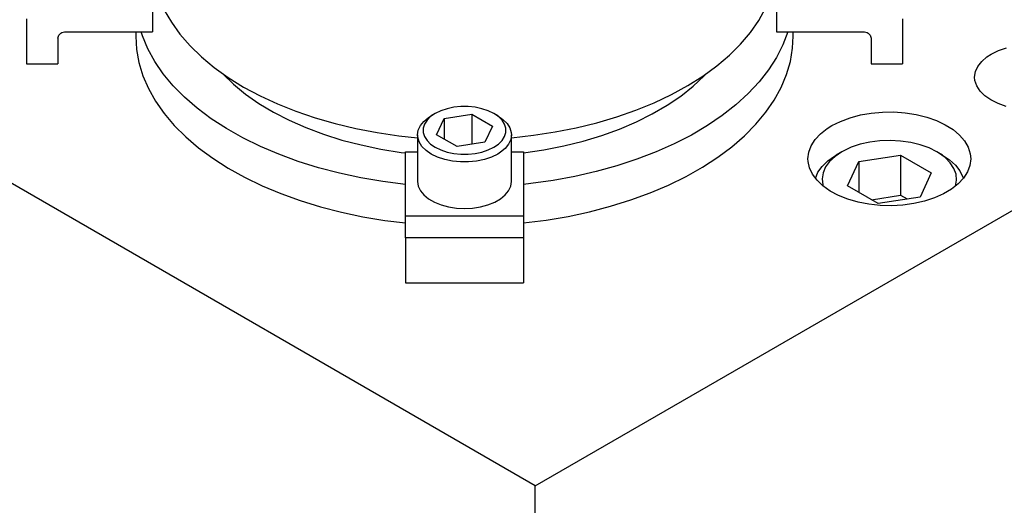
# Model space of a CAD drawing. Header units: inches. Extents: x 3 to 351, y 4 to 271.
# Tile 256 of 256: x 86.76 to 91.67, y 250.55 to 252.97. Entities that reach past the tile are written whole.
import ezdxf

# ---------------------------------------------------------------- set-up
doc = ezdxf.new("R2010")
doc.units = ezdxf.units.IN
doc.header["$LTSCALE"] = 0.5
doc.header["$MEASUREMENT"] = 0
doc.layers.add('DSS', color=7, linetype='Continuous')

msp = doc.modelspace()

# ---------------------------------------------------------------- linework, layer by layer
at = {"layer": 'DSS', "color": 254, "linetype": 'Continuous'}
for p, q in [((89.3314, 250.6458), (68.1182, 262.8931)), ((89.3314, 250.6458), (93.574, 253.0953)), ((91.5867, 252.7885), (91.6074, 252.8018)), ((91.6074, 252.8018), (91.6436, 252.8195)), ((91.6436, 252.8195), (91.6845, 252.8334)), ((91.5409, 252.7408), (91.5603, 252.7657)), ((91.5603, 252.7657), (91.5867, 252.7885)), ((91.525, 252.687), (91.529, 252.7143)), ((91.529, 252.7143), (91.5409, 252.7408)), ((91.5266, 252.67), (91.525, 252.687)), ((91.5355, 252.6432), (91.5266, 252.67)), ((91.5521, 252.6175), (91.5355, 252.6432)), ((91.5759, 252.5939), (91.5521, 252.6175)), ((91.6063, 252.5729), (91.5759, 252.5939)), ((91.6423, 252.5551), (91.6063, 252.5729)), ((91.683, 252.5411), (91.6423, 252.5551)), ((90.9544, 252.4979), (91.0089, 252.5075)), ((91.0089, 252.5075), (91.0652, 252.5125)), ((91.0652, 252.5125), (91.1222, 252.513)), ((91.1222, 252.513), (91.1787, 252.5088)), ((91.1787, 252.5088), (91.2337, 252.5001)), ((90.8119, 252.4446), (90.8549, 252.4662)), ((90.8549, 252.4662), (90.9027, 252.4841)), ((90.9027, 252.4841), (90.9544, 252.4979)), ((91.2337, 252.5001), (91.286, 252.4871)), ((91.286, 252.4871), (91.3346, 252.4699)), ((91.3346, 252.4699), (91.3786, 252.449)), ((90.7284, 252.3747), (90.7553, 252.4037)), ((90.7553, 252.4037), (90.7889, 252.4302)), ((90.7889, 252.4302), (90.8119, 252.4446)), ((91.3786, 252.449), (91.4171, 252.4248)), ((91.4171, 252.4248), (91.4494, 252.3977)), ((90.7088, 252.3438), (90.7284, 252.3747)), ((91.4494, 252.3977), (91.4747, 252.3682)), ((91.4747, 252.3682), (91.4927, 252.337)), ((90.6929, 252.2788), (90.6969, 252.3116)), ((90.6969, 252.3116), (90.7088, 252.3438)), ((91.4927, 252.337), (91.5029, 252.3046)), ((91.5029, 252.3046), (91.5054, 252.2788)), ((90.6935, 252.2662), (90.6929, 252.2788)), ((90.7005, 252.2336), (90.6935, 252.2662)), ((91.5054, 252.2788), (91.5014, 252.246)), ((90.7154, 252.2018), (90.7005, 252.2336)), ((91.4895, 252.2138), (91.4699, 252.1829)), ((91.5014, 252.246), (91.4895, 252.2138)), ((90.7379, 252.1716), (90.7154, 252.2018)), ((90.7674, 252.1434), (90.7379, 252.1716)), ((91.4699, 252.1829), (91.4431, 252.1539)), ((90.8035, 252.118), (90.7674, 252.1434)), ((90.8453, 252.0957), (90.8035, 252.118)), ((91.4094, 252.1274), (91.3697, 252.1038)), ((91.4431, 252.1539), (91.4094, 252.1274)), ((90.8922, 252.077), (90.8453, 252.0957)), ((90.9431, 252.0622), (90.8922, 252.077)), ((90.9971, 252.0518), (90.9431, 252.0622)), ((91.2751, 252.0674), (91.2222, 252.0552)), ((91.3246, 252.0837), (91.2751, 252.0674)), ((91.3697, 252.1038), (91.3246, 252.0837)), ((91.0532, 252.0457), (90.9971, 252.0518)), ((91.1101, 252.0443), (91.0532, 252.0457)), ((91.1668, 252.0475), (91.1101, 252.0443)), ((91.2222, 252.0552), (91.1668, 252.0475)), ((89.3314, 248.6046), (89.3314, 250.6458))]:
    msp.add_line(p, q, dxfattribs=at)
at = {"layer": 'DSS', "color": 2, "linetype": 'Continuous'}
for p, q in [((87.4203, 253.042), (87.4203, 252.9134)), ((87.4203, 253.042), (87.4203, 252.9134)), ((90.5355, 253.042), (90.5355, 252.9134)), ((90.5355, 253.042), (90.5355, 252.9134)), ((86.7904, 252.9777), (86.7904, 252.7527)), ((86.7904, 252.9777), (86.7904, 252.7527)), ((91.1654, 252.9777), (91.1654, 252.7527)), ((91.1654, 252.9777), (91.1654, 252.7527)), ((86.9502, 252.8922), (86.9531, 252.8973)), ((86.9502, 252.8922), (86.9531, 252.8973)), ((86.9531, 252.8973), (86.9571, 252.9019)), ((86.9531, 252.8973), (86.9571, 252.9019)), ((86.9571, 252.9019), (86.9619, 252.9058)), ((86.9571, 252.9019), (86.9619, 252.9058)), ((86.9619, 252.9058), (86.9675, 252.909)), ((86.9619, 252.9058), (86.9675, 252.909)), ((86.9675, 252.909), (86.9738, 252.9114)), ((86.9675, 252.909), (86.9738, 252.9114)), ((86.9738, 252.9114), (86.9804, 252.9129)), ((86.9738, 252.9114), (86.9804, 252.9129)), ((86.9804, 252.9129), (86.9872, 252.9134)), ((86.9804, 252.9129), (86.9872, 252.9134)), ((86.9872, 252.9134), (87.4203, 252.9134)), ((86.9872, 252.9134), (87.4203, 252.9134)), ((90.5355, 252.9134), (90.9685, 252.9134)), ((90.5355, 252.9134), (90.9685, 252.9134)), ((90.9685, 252.9134), (90.9753, 252.9129)), ((90.9685, 252.9134), (90.9753, 252.9129)), ((90.9753, 252.9129), (90.9819, 252.9114)), ((90.9753, 252.9129), (90.9819, 252.9114)), ((90.9819, 252.9114), (90.9882, 252.909)), ((90.9819, 252.9114), (90.9882, 252.909)), ((90.9882, 252.909), (90.9938, 252.9058)), ((90.9882, 252.909), (90.9938, 252.9058)), ((90.9938, 252.9058), (90.9986, 252.9019)), ((90.9938, 252.9058), (90.9986, 252.9019)), ((90.9986, 252.9019), (91.0026, 252.8973)), ((90.9986, 252.9019), (91.0026, 252.8973)), ((91.0026, 252.8973), (91.0055, 252.8922)), ((91.0026, 252.8973), (91.0055, 252.8922)), ((86.9479, 252.8812), (86.9484, 252.8868)), ((86.9479, 252.8812), (86.9484, 252.8868)), ((86.9479, 252.8812), (86.9479, 252.7527)), ((86.9479, 252.8812), (86.9479, 252.7527)), ((86.9484, 252.8868), (86.9502, 252.8922)), ((86.9484, 252.8868), (86.9502, 252.8922)), ((91.0055, 252.8922), (91.0073, 252.8868)), ((91.0055, 252.8922), (91.0073, 252.8868)), ((91.0073, 252.8868), (91.0079, 252.8812)), ((91.0073, 252.8868), (91.0079, 252.8812)), ((91.0079, 252.8812), (91.0079, 252.7527)), ((91.0079, 252.8812), (91.0079, 252.7527)), ((86.7904, 252.7527), (86.9479, 252.7527)), ((86.7904, 252.7527), (86.9479, 252.7527)), ((91.0079, 252.7527), (91.1654, 252.7527)), ((91.0079, 252.7527), (91.1654, 252.7527)), ((88.6826, 252.3132), (88.7435, 252.3132)), ((88.6826, 251.995), (88.6826, 252.3132)), ((88.6826, 252.3132), (88.7435, 252.3132)), ((88.6826, 251.995), (88.6826, 252.3132)), ((89.2122, 252.3132), (89.2732, 252.3132)), ((89.2122, 252.3132), (89.2732, 252.3132)), ((89.2732, 252.3132), (89.2732, 251.995)), ((89.2732, 252.3132), (89.2732, 251.995)), ((88.6826, 251.8852), (88.6826, 251.995)), ((88.6826, 251.8852), (88.6826, 251.995)), ((89.2732, 251.995), (89.2732, 251.8852)), ((89.2732, 251.995), (89.2732, 251.8852)), ((88.6826, 251.8852), (88.6826, 251.6602)), ((88.6826, 251.8852), (88.6826, 251.6602)), ((89.2732, 251.8852), (89.2732, 251.6602)), ((89.2732, 251.8852), (89.2732, 251.6602)), ((88.6826, 251.6602), (89.2732, 251.6602)), ((88.6826, 251.6602), (89.2732, 251.6602))]:
    msp.add_line(p, q, dxfattribs=at)
at = {"layer": 'DSS', "color": 136, "linetype": 'Continuous'}
for p, q in [((87.4789, 253.0218), (87.5143, 252.9606)), ((87.4789, 253.0218), (87.5143, 252.9606)), ((90.4473, 252.9699), (90.4815, 253.0313)), ((90.4473, 252.9699), (90.4815, 253.0313)), ((87.5143, 252.9606), (87.5572, 252.901)), ((87.5143, 252.9606), (87.5572, 252.901)), ((90.4056, 252.91), (90.4473, 252.9699)), ((90.4056, 252.91), (90.4473, 252.9699)), ((87.3364, 252.9134), (87.3364, 252.8912)), ((87.3364, 252.9134), (87.3364, 252.8912)), ((87.3701, 252.8927), (87.3631, 252.9134)), ((87.3701, 252.8927), (87.3631, 252.9134)), ((87.5572, 252.901), (87.6073, 252.8433)), ((87.5572, 252.901), (87.6073, 252.8433)), ((90.3565, 252.852), (90.4056, 252.91)), ((90.3565, 252.852), (90.4056, 252.91)), ((90.5926, 252.9134), (90.568, 252.8487)), ((90.5926, 252.9134), (90.568, 252.8487)), ((90.6194, 252.8912), (90.6194, 252.9134)), ((90.6194, 252.8912), (90.6194, 252.9134)), ((87.3364, 252.8912), (87.3403, 252.825)), ((87.3364, 252.8912), (87.3403, 252.825)), ((87.3971, 252.8284), (87.3701, 252.8927)), ((87.3971, 252.8284), (87.3701, 252.8927)), ((90.3004, 252.7962), (90.3565, 252.852)), ((90.3004, 252.7962), (90.3565, 252.852)), ((90.568, 252.8487), (90.5358, 252.7853)), ((90.568, 252.8487), (90.5358, 252.7853)), ((90.616, 252.8311), (90.6194, 252.8912)), ((90.616, 252.8311), (90.6194, 252.8912)), ((87.3403, 252.825), (87.3523, 252.7593)), ((87.3403, 252.825), (87.3523, 252.7593)), ((87.4318, 252.7654), (87.3971, 252.8284)), ((87.4318, 252.7654), (87.3971, 252.8284)), ((87.6073, 252.8433), (87.6645, 252.7879)), ((87.6073, 252.8433), (87.6645, 252.7879)), ((90.2375, 252.7428), (90.3004, 252.7962)), ((90.2375, 252.7428), (90.3004, 252.7962)), ((90.6048, 252.7652), (90.616, 252.8311)), ((90.6048, 252.7652), (90.616, 252.8311)), ((87.3523, 252.7593), (87.3722, 252.6941)), ((87.3523, 252.7593), (87.3722, 252.6941)), ((87.474, 252.7039), (87.4318, 252.7654)), ((87.474, 252.7039), (87.4318, 252.7654)), ((87.6645, 252.7879), (87.7283, 252.7349)), ((87.6645, 252.7879), (87.7283, 252.7349)), ((90.5358, 252.7853), (90.4959, 252.7233)), ((90.5358, 252.7853), (90.4959, 252.7233)), ((90.5856, 252.7), (90.6048, 252.7652)), ((90.5856, 252.7), (90.6048, 252.7652)), ((87.5236, 252.6443), (87.474, 252.7039)), ((87.5236, 252.6443), (87.474, 252.7039)), ((87.7283, 252.7349), (87.7986, 252.6847)), ((87.7283, 252.7349), (87.7986, 252.6847)), ((87.7706, 252.7038), (87.8243, 252.6518)), ((87.7706, 252.7038), (87.8243, 252.6518)), ((90.1682, 252.6922), (90.2375, 252.7428)), ((90.1682, 252.6922), (90.2375, 252.7428)), ((90.1743, 252.6927), (90.1851, 252.7038)), ((90.1743, 252.6927), (90.1851, 252.7038)), ((90.4959, 252.7233), (90.4486, 252.663)), ((90.4959, 252.7233), (90.4486, 252.663)), ((90.5586, 252.6357), (90.5856, 252.7)), ((90.5586, 252.6357), (90.5856, 252.7)), ((87.3722, 252.6941), (87.3999, 252.6299)), ((87.3722, 252.6941), (87.3999, 252.6299)), ((87.7986, 252.6847), (87.8749, 252.6376)), ((87.7986, 252.6847), (87.8749, 252.6376)), ((87.8243, 252.6518), (87.8847, 252.6023)), ((87.8243, 252.6518), (87.8847, 252.6023)), ((90.0928, 252.6445), (90.1682, 252.6922)), ((90.0928, 252.6445), (90.1682, 252.6922)), ((90.1192, 252.6412), (90.1743, 252.6927)), ((90.1192, 252.6412), (90.1743, 252.6927)), ((90.4486, 252.663), (90.3942, 252.6048)), ((90.4486, 252.663), (90.3942, 252.6048)), ((87.3999, 252.6299), (87.4353, 252.567)), ((87.3999, 252.6299), (87.4353, 252.567)), ((87.5803, 252.5868), (87.5236, 252.6443)), ((87.5803, 252.5868), (87.5236, 252.6443)), ((87.8749, 252.6376), (87.9569, 252.5937)), ((87.8749, 252.6376), (87.9569, 252.5937)), ((87.8847, 252.6023), (87.9514, 252.5556)), ((87.8847, 252.6023), (87.9514, 252.5556)), ((89.9253, 252.5592), (90.0117, 252.6001)), ((89.9253, 252.5592), (90.0117, 252.6001)), ((90.0117, 252.6001), (90.0928, 252.6445)), ((90.0117, 252.6001), (90.0928, 252.6445)), ((90.0575, 252.5922), (90.1192, 252.6412)), ((90.0575, 252.5922), (90.1192, 252.6412)), ((90.3942, 252.6048), (90.3329, 252.5489)), ((90.3942, 252.6048), (90.3329, 252.5489)), ((90.5239, 252.5727), (90.5586, 252.6357)), ((90.5239, 252.5727), (90.5586, 252.6357)), ((87.4353, 252.567), (87.4783, 252.5057)), ((87.4353, 252.567), (87.4783, 252.5057)), ((87.6437, 252.5317), (87.5803, 252.5868)), ((87.6437, 252.5317), (87.5803, 252.5868)), ((87.9514, 252.5556), (88.0242, 252.512)), ((87.9514, 252.5556), (88.0242, 252.512)), ((87.9569, 252.5937), (88.0441, 252.5533)), ((87.9569, 252.5937), (88.0441, 252.5533)), ((88.0441, 252.5533), (88.136, 252.5166)), ((88.0441, 252.5533), (88.136, 252.5166)), ((89.834, 252.5219), (89.9253, 252.5592)), ((89.834, 252.5219), (89.9253, 252.5592)), ((89.9894, 252.5462), (90.0575, 252.5922)), ((89.9894, 252.5462), (90.0575, 252.5922)), ((90.4817, 252.5112), (90.5239, 252.5727)), ((90.4817, 252.5112), (90.5239, 252.5727)), ((87.4783, 252.5057), (87.5285, 252.4462)), ((87.4783, 252.5057), (87.5285, 252.4462)), ((87.7137, 252.4793), (87.6437, 252.5317)), ((87.7137, 252.4793), (87.6437, 252.5317)), ((88.0242, 252.512), (88.1024, 252.4717)), ((88.0242, 252.512), (88.1024, 252.4717)), ((88.136, 252.5166), (88.2323, 252.4838)), ((88.136, 252.5166), (88.2323, 252.4838)), ((89.7384, 252.4885), (89.834, 252.5219)), ((89.7384, 252.4885), (89.834, 252.5219)), ((89.8362, 252.4637), (89.9155, 252.5032)), ((89.8362, 252.4637), (89.9155, 252.5032)), ((89.9155, 252.5032), (89.9894, 252.5462)), ((89.9155, 252.5032), (89.9894, 252.5462)), ((90.3329, 252.5489), (90.2649, 252.4956)), ((90.3329, 252.5489), (90.2649, 252.4956)), ((90.4321, 252.4516), (90.4817, 252.5112)), ((90.4321, 252.4516), (90.4817, 252.5112)), ((87.7898, 252.4299), (87.7137, 252.4793)), ((87.7898, 252.4299), (87.7137, 252.4793)), ((88.1024, 252.4717), (88.1858, 252.435)), ((88.1024, 252.4717), (88.1858, 252.435)), ((88.2323, 252.4838), (88.3324, 252.455)), ((88.2323, 252.4838), (88.3324, 252.455)), ((88.3324, 252.455), (88.4358, 252.4305)), ((88.3324, 252.455), (88.4358, 252.4305)), ((89.5359, 252.4339), (89.6389, 252.4591)), ((89.5359, 252.4339), (89.6389, 252.4591)), ((89.6389, 252.4591), (89.7384, 252.4885)), ((89.6389, 252.4591), (89.7384, 252.4885)), ((89.7518, 252.4277), (89.8362, 252.4637)), ((89.7518, 252.4277), (89.8362, 252.4637)), ((90.2649, 252.4956), (90.1907, 252.4452)), ((90.2649, 252.4956), (90.1907, 252.4452)), ((87.5285, 252.4462), (87.5858, 252.3889)), ((87.5285, 252.4462), (87.5858, 252.3889)), ((87.8717, 252.3836), (87.7898, 252.4299)), ((87.8717, 252.3836), (87.7898, 252.4299)), ((88.1858, 252.435), (88.2737, 252.402)), ((88.1858, 252.435), (88.2737, 252.402)), ((88.4358, 252.4305), (88.5419, 252.4103)), ((88.4358, 252.4305), (88.5419, 252.4103)), ((88.5419, 252.4103), (88.6503, 252.3945)), ((88.5419, 252.4103), (88.6503, 252.3945)), ((89.3221, 252.3966), (89.4302, 252.4131)), ((89.3221, 252.3966), (89.4302, 252.4131)), ((89.4302, 252.4131), (89.5359, 252.4339)), ((89.4302, 252.4131), (89.5359, 252.4339)), ((89.6629, 252.3956), (89.7518, 252.4277)), ((89.6629, 252.3956), (89.7518, 252.4277)), ((90.1907, 252.4452), (90.1106, 252.3979)), ((90.1907, 252.4452), (90.1106, 252.3979)), ((90.3754, 252.3941), (90.4321, 252.4516)), ((90.3754, 252.3941), (90.4321, 252.4516)), ((87.5858, 252.3889), (87.6499, 252.3341)), ((87.5858, 252.3889), (87.6499, 252.3341)), ((87.959, 252.3408), (87.8717, 252.3836)), ((87.959, 252.3408), (87.8717, 252.3836)), ((88.2737, 252.402), (88.3658, 252.373)), ((88.2737, 252.402), (88.3658, 252.373)), ((88.3658, 252.373), (88.4614, 252.3481)), ((88.3658, 252.373), (88.4614, 252.3481)), ((88.6503, 252.3945), (88.7435, 252.3846)), ((88.6503, 252.3945), (88.7435, 252.3846)), ((89.2122, 252.3846), (89.3221, 252.3966)), ((89.2122, 252.3846), (89.3221, 252.3966)), ((89.4738, 252.3434), (89.5701, 252.3674)), ((89.4738, 252.3434), (89.5701, 252.3674)), ((89.5701, 252.3674), (89.6629, 252.3956)), ((89.5701, 252.3674), (89.6629, 252.3956)), ((90.025, 252.354), (89.9342, 252.3136)), ((90.025, 252.354), (89.9342, 252.3136)), ((90.1106, 252.3979), (90.025, 252.354)), ((90.1106, 252.3979), (90.025, 252.354)), ((90.312, 252.339), (90.3754, 252.3941)), ((90.312, 252.339), (90.3754, 252.3941)), ((87.6499, 252.3341), (87.7204, 252.282)), ((87.6499, 252.3341), (87.7204, 252.282)), ((88.0513, 252.3015), (87.959, 252.3408)), ((88.0513, 252.3015), (87.959, 252.3408)), ((88.4614, 252.3481), (88.56, 252.3275)), ((88.4614, 252.3481), (88.56, 252.3275)), ((88.56, 252.3275), (88.661, 252.3114)), ((88.56, 252.3275), (88.661, 252.3114)), ((88.661, 252.3114), (88.6826, 252.3085)), ((88.661, 252.3114), (88.6826, 252.3085)), ((89.2732, 252.3085), (89.3746, 252.3238)), ((89.2732, 252.3085), (89.3746, 252.3238)), ((89.3746, 252.3238), (89.4738, 252.3434)), ((89.3746, 252.3238), (89.4738, 252.3434)), ((89.9342, 252.3136), (89.8388, 252.277)), ((89.9342, 252.3136), (89.8388, 252.277)), ((90.242, 252.2866), (90.312, 252.339)), ((90.242, 252.2866), (90.312, 252.339)), ((87.7204, 252.282), (87.7971, 252.2328)), ((87.7204, 252.282), (87.7971, 252.2328)), ((88.1481, 252.2661), (88.0513, 252.3015)), ((88.1481, 252.2661), (88.0513, 252.3015)), ((88.2489, 252.2347), (88.1481, 252.2661)), ((88.2489, 252.2347), (88.1481, 252.2661)), ((89.8388, 252.277), (89.7392, 252.2443)), ((89.8388, 252.277), (89.7392, 252.2443)), ((90.1659, 252.2372), (90.242, 252.2866)), ((90.1659, 252.2372), (90.242, 252.2866)), ((87.7971, 252.2328), (87.8795, 252.1869)), ((87.7971, 252.2328), (87.8795, 252.1869)), ((88.3533, 252.2074), (88.2489, 252.2347)), ((88.3533, 252.2074), (88.2489, 252.2347)), ((88.4607, 252.1844), (88.3533, 252.2074)), ((88.4607, 252.1844), (88.3533, 252.2074)), ((89.6359, 252.2156), (89.5294, 252.1912)), ((89.6359, 252.2156), (89.5294, 252.1912)), ((89.7392, 252.2443), (89.6359, 252.2156)), ((89.7392, 252.2443), (89.6359, 252.2156)), ((90.084, 252.1909), (90.1659, 252.2372)), ((90.084, 252.1909), (90.1659, 252.2372)), ((87.8795, 252.1869), (87.9673, 252.1443)), ((87.8795, 252.1869), (87.9673, 252.1443)), ((88.5706, 252.1658), (88.4607, 252.1844)), ((88.5706, 252.1658), (88.4607, 252.1844)), ((88.6826, 252.1516), (88.5706, 252.1658)), ((88.6826, 252.1516), (88.5706, 252.1658)), ((89.4202, 252.1712), (89.3089, 252.1556)), ((89.4202, 252.1712), (89.3089, 252.1556)), ((89.5294, 252.1912), (89.4202, 252.1712)), ((89.5294, 252.1912), (89.4202, 252.1712)), ((89.9967, 252.1481), (90.084, 252.1909)), ((89.9967, 252.1481), (90.084, 252.1909)), ((87.9673, 252.1443), (88.06, 252.1055)), ((87.9673, 252.1443), (88.06, 252.1055)), ((89.3089, 252.1556), (89.2732, 252.1516)), ((89.3089, 252.1556), (89.2732, 252.1516)), ((89.8076, 252.0734), (89.9044, 252.1088)), ((89.8076, 252.0734), (89.9044, 252.1088)), ((89.9044, 252.1088), (89.9967, 252.1481)), ((89.9044, 252.1088), (89.9967, 252.1481)), ((88.06, 252.1055), (88.1571, 252.0704)), ((88.06, 252.1055), (88.1571, 252.0704)), ((88.1571, 252.0704), (88.2583, 252.0393)), ((88.1571, 252.0704), (88.2583, 252.0393)), ((89.7068, 252.042), (89.8076, 252.0734)), ((89.7068, 252.042), (89.8076, 252.0734)), ((88.2583, 252.0393), (88.363, 252.0124)), ((88.2583, 252.0393), (88.363, 252.0124)), ((88.363, 252.0124), (88.4706, 251.9898)), ((88.363, 252.0124), (88.4706, 251.9898)), ((89.495, 251.9917), (89.6024, 252.0147)), ((89.495, 251.9917), (89.6024, 252.0147)), ((89.6024, 252.0147), (89.7068, 252.042)), ((89.6024, 252.0147), (89.7068, 252.042)), ((88.4706, 251.9898), (88.5808, 251.9716)), ((88.4706, 251.9898), (88.5808, 251.9716)), ((88.5808, 251.9716), (88.6826, 251.9589)), ((88.5808, 251.9716), (88.6826, 251.9589)), ((89.2732, 251.9589), (89.3851, 251.9731)), ((89.2732, 251.9589), (89.3851, 251.9731)), ((89.3851, 251.9731), (89.495, 251.9917)), ((89.3851, 251.9731), (89.495, 251.9917))]:
    msp.add_line(p, q, dxfattribs=at)
at = {"layer": 'DSS', "color": 132, "linetype": 'Continuous'}
for p, q in [((88.8317, 252.5055), (88.8086, 252.4896)), ((88.8317, 252.5055), (88.8086, 252.4896)), ((88.8317, 252.5055), (88.8121, 252.4942)), ((88.8317, 252.5055), (88.8121, 252.4942)), ((88.8593, 252.5189), (88.8317, 252.5055)), ((88.8593, 252.5189), (88.8317, 252.5055)), ((88.8317, 252.5055), (88.8317, 252.5055)), ((88.8317, 252.5055), (88.8317, 252.5055)), ((88.8905, 252.5293), (88.8593, 252.5189)), ((88.8905, 252.5293), (88.8593, 252.5189)), ((88.8758, 252.4801), (89.0152, 252.5017)), ((88.8758, 252.4801), (89.0152, 252.5017)), ((88.9244, 252.5364), (88.8905, 252.5293)), ((88.9244, 252.5364), (88.8905, 252.5293)), ((88.9598, 252.54), (88.9244, 252.5364)), ((88.9598, 252.54), (88.9244, 252.5364)), ((88.9959, 252.54), (88.9598, 252.54)), ((88.9959, 252.54), (88.9598, 252.54)), ((89.0313, 252.5364), (88.9959, 252.54)), ((89.0313, 252.5364), (88.9959, 252.54)), ((89.0152, 252.5017), (89.1173, 252.4427)), ((89.0152, 252.5017), (89.0152, 252.3522)), ((89.0152, 252.5017), (89.1173, 252.4427)), ((89.0152, 252.5017), (89.0152, 252.3522)), ((89.0652, 252.5293), (89.0313, 252.5364)), ((89.0652, 252.5293), (89.0313, 252.5364)), ((89.0964, 252.5189), (89.0652, 252.5293)), ((89.0964, 252.5189), (89.0652, 252.5293)), ((89.124, 252.5055), (89.0964, 252.5189)), ((89.124, 252.5055), (89.0964, 252.5189)), ((89.1436, 252.4942), (89.124, 252.5055)), ((89.1436, 252.4942), (89.124, 252.5055)), ((89.1471, 252.4896), (89.124, 252.5055)), ((89.1471, 252.4896), (89.124, 252.5055)), ((88.7576, 252.4448), (88.7749, 252.4662)), ((88.7576, 252.4448), (88.7749, 252.4662)), ((88.7783, 252.452), (88.772, 252.4316)), ((88.7783, 252.452), (88.772, 252.4316)), ((88.7749, 252.4662), (88.7983, 252.4855)), ((88.7749, 252.4662), (88.7983, 252.4855)), ((88.7906, 252.4716), (88.7783, 252.452)), ((88.7906, 252.4716), (88.7783, 252.452)), ((88.8086, 252.4896), (88.7906, 252.4716)), ((88.8086, 252.4896), (88.7906, 252.4716)), ((88.7983, 252.4855), (88.8121, 252.4942)), ((88.7983, 252.4855), (88.8121, 252.4942)), ((88.8384, 252.3996), (88.8758, 252.4801)), ((88.8384, 252.3996), (88.8758, 252.4801)), ((88.8758, 252.4801), (88.8758, 252.378)), ((88.8758, 252.4801), (88.8758, 252.378)), ((89.1436, 252.4942), (89.1698, 252.4761)), ((89.1436, 252.4942), (89.1698, 252.4761)), ((89.1651, 252.4716), (89.1471, 252.4896)), ((89.1651, 252.4716), (89.1471, 252.4896)), ((89.1774, 252.452), (89.1651, 252.4716)), ((89.1774, 252.452), (89.1651, 252.4716)), ((89.1698, 252.4761), (89.1903, 252.4557)), ((89.1698, 252.4761), (89.1903, 252.4557)), ((89.1837, 252.4316), (89.1774, 252.452)), ((89.1837, 252.4316), (89.1774, 252.452)), ((89.1903, 252.4557), (89.2042, 252.4335)), ((89.1903, 252.4557), (89.2042, 252.4335)), ((88.7435, 252.3985), (88.747, 252.422)), ((88.7435, 252.3985), (88.747, 252.422)), ((88.747, 252.422), (88.7576, 252.4448)), ((88.747, 252.422), (88.7576, 252.4448)), ((88.772, 252.4316), (88.772, 252.4108)), ((88.772, 252.4316), (88.772, 252.4108)), ((88.772, 252.4108), (88.7783, 252.3903)), ((88.772, 252.4108), (88.7783, 252.3903)), ((89.1173, 252.4427), (89.0799, 252.3622)), ((89.1173, 252.4427), (89.0799, 252.3622)), ((89.1774, 252.3903), (89.1837, 252.4108)), ((89.1774, 252.3903), (89.1837, 252.4108)), ((89.1837, 252.4108), (89.1837, 252.4316)), ((89.1837, 252.4108), (89.1837, 252.4316)), ((89.2042, 252.4335), (89.2113, 252.4103)), ((89.2042, 252.4335), (89.2113, 252.4103)), ((89.2113, 252.4103), (89.2122, 252.3985)), ((89.2113, 252.4103), (89.2122, 252.3985)), ((88.7435, 252.3985), (88.7435, 252.166)), ((88.7435, 252.3985), (88.7435, 252.166)), ((88.7444, 252.3867), (88.7435, 252.3985)), ((88.7444, 252.3867), (88.7435, 252.3985)), ((88.7515, 252.3635), (88.7444, 252.3867)), ((88.7515, 252.3635), (88.7444, 252.3867)), ((88.7654, 252.3413), (88.7515, 252.3635)), ((88.7654, 252.3413), (88.7515, 252.3635)), ((88.7783, 252.3903), (88.7906, 252.3707)), ((88.7783, 252.3903), (88.7906, 252.3707)), ((88.7906, 252.3707), (88.8086, 252.3527)), ((88.7906, 252.3707), (88.8086, 252.3527)), ((88.9405, 252.3407), (88.8384, 252.3996)), ((88.9405, 252.3407), (88.8384, 252.3996)), ((89.0799, 252.3622), (88.9405, 252.3407)), ((89.0799, 252.3622), (88.9405, 252.3407)), ((89.1471, 252.3527), (89.1651, 252.3707)), ((89.1471, 252.3527), (89.1651, 252.3707)), ((89.1651, 252.3707), (89.1774, 252.3903)), ((89.1651, 252.3707), (89.1774, 252.3903)), ((89.2087, 252.375), (89.1981, 252.3522)), ((89.2087, 252.375), (89.1981, 252.3522)), ((89.2122, 252.3985), (89.2087, 252.375)), ((89.2122, 252.3985), (89.2087, 252.375)), ((89.2122, 252.166), (89.2122, 252.3985)), ((89.2122, 252.166), (89.2122, 252.3985)), ((91.0015, 252.3623), (90.9532, 252.3514)), ((91.0521, 252.3688), (91.0015, 252.3623)), ((91.1038, 252.3707), (91.0521, 252.3688)), ((91.1553, 252.368), (91.1038, 252.3707)), ((91.2056, 252.3607), (91.1553, 252.368)), ((91.2533, 252.3491), (91.2056, 252.3607)), ((88.7859, 252.3209), (88.7654, 252.3413)), ((88.7859, 252.3209), (88.7654, 252.3413)), ((88.8121, 252.3028), (88.7859, 252.3209)), ((88.8121, 252.3028), (88.7859, 252.3209)), ((88.8086, 252.3527), (88.8317, 252.3368)), ((88.8086, 252.3527), (88.8317, 252.3368)), ((88.8317, 252.3368), (88.8593, 252.3234)), ((88.8317, 252.3368), (88.8593, 252.3234)), ((88.8593, 252.3234), (88.8905, 252.313)), ((88.8593, 252.3234), (88.8905, 252.313)), ((88.8905, 252.313), (88.9244, 252.3059)), ((88.8905, 252.313), (88.9244, 252.3059)), ((88.9244, 252.3059), (88.9598, 252.3023)), ((88.9244, 252.3059), (88.9598, 252.3023)), ((88.9959, 252.3023), (89.0313, 252.3059)), ((88.9959, 252.3023), (89.0313, 252.3059)), ((89.0313, 252.3059), (89.0652, 252.313)), ((89.0313, 252.3059), (89.0652, 252.313)), ((89.0652, 252.313), (89.0964, 252.3234)), ((89.0652, 252.313), (89.0964, 252.3234)), ((89.0964, 252.3234), (89.124, 252.3368)), ((89.0964, 252.3234), (89.124, 252.3368)), ((89.124, 252.3368), (89.1471, 252.3527)), ((89.124, 252.3368), (89.1471, 252.3527)), ((89.1574, 252.3115), (89.1436, 252.3028)), ((89.1574, 252.3115), (89.1436, 252.3028)), ((89.1808, 252.3308), (89.1574, 252.3115)), ((89.1808, 252.3308), (89.1574, 252.3115)), ((89.1981, 252.3522), (89.1808, 252.3308)), ((89.1981, 252.3522), (89.1808, 252.3308)), ((90.8616, 252.3139), (90.8279, 252.2912)), ((90.8616, 252.3139), (90.834, 252.2979)), ((90.8682, 252.3176), (90.8616, 252.3139)), ((90.9084, 252.3364), (90.8682, 252.3176)), ((90.9532, 252.3514), (90.9084, 252.3364)), ((91.2974, 252.3333), (91.2533, 252.3491)), ((91.3367, 252.3139), (91.2974, 252.3333)), ((91.3643, 252.2979), (91.3367, 252.3139)), ((91.3452, 252.3088), (91.3367, 252.3139)), ((91.3775, 252.2854), (91.3452, 252.3088)), ((88.8434, 252.2877), (88.8121, 252.3028)), ((88.8434, 252.2877), (88.8121, 252.3028)), ((88.8788, 252.2759), (88.8434, 252.2877)), ((88.8788, 252.2759), (88.8434, 252.2877)), ((88.9172, 252.2678), (88.8788, 252.2759)), ((88.9172, 252.2678), (88.8788, 252.2759)), ((88.9574, 252.2637), (88.9172, 252.2678)), ((88.9574, 252.2637), (88.9172, 252.2678)), ((88.9983, 252.2637), (88.9574, 252.2637)), ((88.9983, 252.2637), (88.9574, 252.2637)), ((88.9598, 252.3023), (88.9959, 252.3023)), ((88.9598, 252.3023), (88.9959, 252.3023)), ((89.0385, 252.2678), (88.9983, 252.2637)), ((89.0385, 252.2678), (88.9983, 252.2637)), ((89.0769, 252.2759), (89.0385, 252.2678)), ((89.0769, 252.2759), (89.0385, 252.2678)), ((89.1123, 252.2877), (89.0769, 252.2759)), ((89.1123, 252.2877), (89.0769, 252.2759)), ((89.1436, 252.3028), (89.1123, 252.2877)), ((89.1436, 252.3028), (89.1123, 252.2877)), ((90.7635, 252.2413), (90.7914, 252.2685)), ((90.8007, 252.2657), (90.7805, 252.2382)), ((90.7914, 252.2685), (90.8259, 252.2931)), ((90.8279, 252.2912), (90.8007, 252.2657)), ((90.8259, 252.2931), (90.834, 252.2979)), ((90.89, 252.1444), (90.9461, 252.2651)), ((90.9461, 252.2651), (91.1552, 252.2975)), ((90.9461, 252.2651), (90.9461, 252.112)), ((91.1552, 252.2975), (91.3083, 252.2091)), ((91.1552, 252.2975), (91.1552, 252.0974)), ((91.3643, 252.2979), (91.4001, 252.274)), ((91.4031, 252.2594), (91.3775, 252.2854)), ((91.4001, 252.274), (91.4295, 252.2473)), ((91.4215, 252.2314), (91.4031, 252.2594)), ((90.7296, 252.1814), (90.7427, 252.2121)), ((90.7427, 252.2121), (90.7635, 252.2413)), ((90.7679, 252.2092), (90.7633, 252.1794)), ((90.7805, 252.2382), (90.7679, 252.2092)), ((91.3083, 252.2091), (91.2523, 252.0883)), ((91.4322, 252.2022), (91.4215, 252.2314)), ((91.4295, 252.2473), (91.4518, 252.2185)), ((91.4518, 252.2185), (91.4666, 252.1881)), ((88.7435, 252.166), (88.747, 252.1425)), ((88.7435, 252.166), (88.747, 252.1425)), ((89.2087, 252.1425), (89.2122, 252.166)), ((89.2087, 252.1425), (89.2122, 252.166)), ((90.7633, 252.1794), (90.7665, 252.1495)), ((91.4299, 252.1426), (91.435, 252.1723)), ((91.435, 252.1723), (91.4322, 252.2022)), ((91.4666, 252.1881), (91.4688, 252.1814)), ((88.747, 252.1425), (88.7576, 252.1197)), ((88.747, 252.1425), (88.7576, 252.1197)), ((88.7576, 252.1197), (88.7749, 252.0984)), ((88.7576, 252.1197), (88.7749, 252.0984)), ((89.1808, 252.0984), (89.1981, 252.1197)), ((89.1808, 252.0984), (89.1981, 252.1197)), ((89.1981, 252.1197), (89.2087, 252.1425)), ((89.1981, 252.1197), (89.2087, 252.1425)), ((90.7665, 252.1495), (90.7685, 252.1426)), ((91.0431, 252.056), (90.89, 252.1444)), ((88.7749, 252.0984), (88.7983, 252.079)), ((88.7749, 252.0984), (88.7983, 252.079)), ((88.7983, 252.079), (88.8272, 252.0624)), ((88.7983, 252.079), (88.8272, 252.0624)), ((88.8272, 252.0624), (88.8607, 252.0488)), ((88.8272, 252.0624), (88.8607, 252.0488)), ((89.095, 252.0488), (89.1285, 252.0624)), ((89.095, 252.0488), (89.1285, 252.0624)), ((89.1285, 252.0624), (89.1574, 252.079)), ((89.1285, 252.0624), (89.1574, 252.079)), ((89.1574, 252.079), (89.1808, 252.0984)), ((89.1574, 252.079), (89.1808, 252.0984)), ((91.0102, 252.075), (91.1552, 252.0974)), ((91.2523, 252.0883), (91.0431, 252.056)), ((91.1552, 252.0974), (91.1881, 252.0784)), ((88.8607, 252.0488), (88.8977, 252.0389)), ((88.8607, 252.0488), (88.8977, 252.0389)), ((88.8977, 252.0389), (88.9372, 252.0327)), ((88.8977, 252.0389), (88.9372, 252.0327)), ((88.9372, 252.0327), (88.9779, 252.0307)), ((88.9372, 252.0327), (88.9779, 252.0307)), ((88.9779, 252.0307), (89.0185, 252.0327)), ((88.9779, 252.0307), (89.0185, 252.0327)), ((89.0185, 252.0327), (89.058, 252.0389)), ((89.0185, 252.0327), (89.058, 252.0389)), ((89.058, 252.0389), (89.095, 252.0488)), ((89.058, 252.0389), (89.095, 252.0488))]:
    msp.add_line(p, q, dxfattribs=at)
at = {"layer": 'DSS', "color": 96, "linetype": 'Continuous'}
for p, q in [((88.6826, 251.995), (89.2732, 251.995)), ((88.6826, 251.995), (89.2732, 251.995)), ((89.2732, 251.8852), (88.6826, 251.8852)), ((89.2732, 251.8852), (88.6826, 251.8852))]:
    msp.add_line(p, q, dxfattribs=at)

doc.saveas('drawing.dxf')
